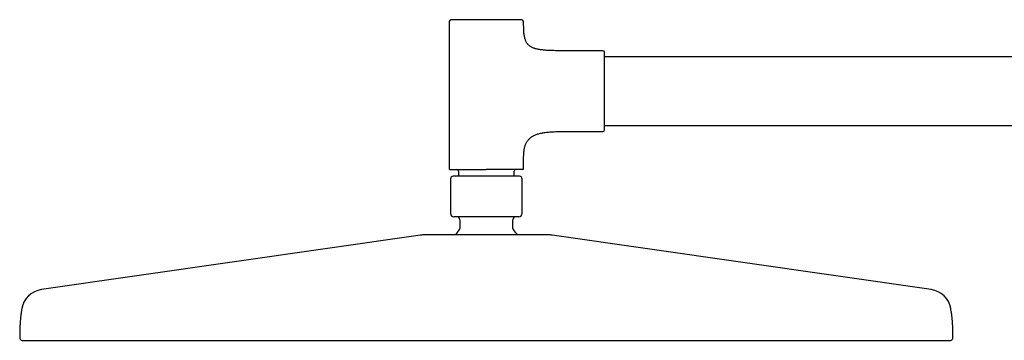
# Model space of a CAD drawing. Header units: millimetres. Extents: x 8 to 1761, y 12 to 2692.
# Tile 16 of 29: x 27 to 344, y 2589 to 2692. Entities that reach past the tile are written whole.
import ezdxf

# ---------------------------------------------------------------- set-up
doc = ezdxf.new("R2010")
doc.units = ezdxf.units.MM

msp = doc.modelspace()

# ---------------------------------------------------------------- linework, layer by layer
at = {"color": 7, "linetype": 'Continuous', "lineweight": 30}
for p, q in [((165, 2691.04), (165, 2644.14)), ((189, 2690.14), (189, 2691.04)), ((214.5, 2682.04), (202, 2682.04)), ((517, 2680.04), (215, 2680.04)), ((202, 2656.04), (214.5, 2656.04)), ((215, 2658.04), (517, 2658.04)), ((189, 2644.14), (189, 2647.95)), ((168, 2643.34), (168, 2641.64)), ((186, 2641.64), (186, 2643.34)), ((165.5, 2640.84), (165.5, 2629.64)), ((188.5, 2629.64), (188.5, 2640.84)), ((168.5, 2627.64), (168.5, 2624.87)), ((185.5, 2624.87), (185.5, 2627.64)), ((155.8, 2622.7), (34.01, 2605.16)), ((319.98, 2605.16), (198.2, 2622.7))]:
    msp.add_line(p, q, dxfattribs=at)
for centre, radius, start, end in [((166, 2691.04), 1, 90, 180), ((188, 2691.04), 1, 0, 90), ((214.5, 2681.54), 0.5, 0, 90), ((214.5, 2656.54), 0.5, 270, 0), ((165.3, 2644.14), 0.3, 180, 270), ((167.5, 2643.34), 0.5, 0, 90), ((186.5, 2643.34), 0.5, 90, 180), ((188.7, 2644.14), 0.3, 270, 0), ((166.3, 2640.84), 0.8, 90, 180), ((187.7, 2640.84), 0.8, 0, 90), ((166.5, 2629.64), 1, 180, 270), ((167.5, 2627.64), 1, 0, 90), ((186.5, 2627.64), 1, 90, 180), ((187.5, 2629.64), 1, 270, 0), ((177, 2615.14), 12.6, 134.3091, 142.8269), ((167.5, 2624.87), 1, 314.3091, 0), ((186.5, 2624.87), 1, 180, 225.6909), ((177, 2615.14), 12.6, 37.1581, 45.6909), ((156.51, 2617.75), 5, 90, 98.1951), ((197.49, 2617.75), 5, 81.8049, 90), ((35.08, 2597.74), 7.5, 98.1951, 169.7661), ((318.92, 2597.74), 7.5, 10.2339, 81.8049), ((27.8, 2589.65), 0.8, 179.8172, 270), ((326.2, 2589.65), 0.8, 270, 0.1828)]:
    msp.add_arc(centre, radius, start, end, dxfattribs=at)
for points, knots in [([(177, 2692.04), (176.81, 2692.04), (176.42, 2692.04), (175.85, 2692.04), (175.27, 2692.04), (174.69, 2692.04), (174.11, 2692.04), (173.52, 2692.04), (172.97, 2692.04), (172.44, 2692.04), (171.94, 2692.04), (171.45, 2692.04), (170.92, 2692.04), (170.36, 2692.04), (169.77, 2692.04), (169.26, 2692.04), (168.83, 2692.04), (168.46, 2692.04), (168.11, 2692.04), (167.81, 2692.04), (167.55, 2692.04), (167.33, 2692.04), (167.13, 2692.04), (166.94, 2692.04), (166.75, 2692.04), (166.56, 2692.04), (166.38, 2692.04), (166.24, 2692.04), (166.13, 2692.04), (166.05, 2692.04), (166.01, 2692.04), (166, 2692.04), (166, 2692.04)], [0, 0, 0, 0, 0.033305, 0.066547, 0.099817, 0.134159, 0.169413, 0.20465, 0.239979, 0.27217, 0.304285, 0.336408, 0.368622, 0.412433, 0.456153, 0.499992, 0.532869, 0.565667, 0.598472, 0.631373, 0.657135, 0.682839, 0.708526, 0.734239, 0.760021, 0.795325, 0.830557, 0.865826, 0.900172, 0.93343, 0.966676, 1, 1, 1, 1]), ([(188, 2692.04), (188, 2692.04), (187.99, 2692.04), (187.94, 2692.04), (187.87, 2692.04), (187.76, 2692.04), (187.62, 2692.04), (187.44, 2692.04), (187.24, 2692.04), (187.01, 2692.04), (186.77, 2692.04), (186.5, 2692.04), (186.18, 2692.04), (185.78, 2692.04), (185.3, 2692.04), (184.83, 2692.04), (184.37, 2692.04), (183.94, 2692.04), (183.49, 2692.04), (183.06, 2692.04), (182.64, 2692.04), (182.26, 2692.04), (181.86, 2692.04), (181.46, 2692.04), (181, 2692.04), (180.48, 2692.04), (179.89, 2692.04), (179.31, 2692.04), (178.72, 2692.04), (178.15, 2692.04), (177.57, 2692.04), (177.19, 2692.04), (177, 2692.04)], [0, 0, 0, 0, 0.033299, 0.06654, 0.099813, 0.134159, 0.169413, 0.204651, 0.239979, 0.27217, 0.304285, 0.336408, 0.368622, 0.412433, 0.456153, 0.499992, 0.532869, 0.565667, 0.598472, 0.631373, 0.657135, 0.682839, 0.708526, 0.734239, 0.760021, 0.795325, 0.830557, 0.865826, 0.900175, 0.933438, 0.966682, 1, 1, 1, 1]), ([(202, 2682.04), (201.66, 2682.04), (201.01, 2682.04), (200.05, 2682.05), (199.14, 2682.06), (198.28, 2682.08), (197.48, 2682.11), (196.72, 2682.15), (196.02, 2682.19), (195.35, 2682.25), (194.73, 2682.32), (194.14, 2682.41), (193.58, 2682.51), (193.07, 2682.63), (192.59, 2682.76), (192.15, 2682.92), (191.74, 2683.09), (191.35, 2683.3), (190.98, 2683.54), (190.63, 2683.82), (190.33, 2684.14), (190.06, 2684.5), (189.82, 2684.89), (189.62, 2685.32), (189.46, 2685.79), (189.32, 2686.28), (189.22, 2686.82), (189.13, 2687.4), (189.07, 2688.02), (189.03, 2688.68), (189, 2689.4), (189, 2689.89), (189, 2690.14)], [0, 0, 0, 0, 0.054827, 0.10684, 0.15611, 0.202712, 0.246724, 0.287504, 0.325943, 0.362124, 0.396138, 0.428718, 0.459264, 0.487908, 0.514798, 0.540106, 0.564027, 0.586781, 0.611806, 0.63604, 0.659935, 0.683954, 0.70855, 0.734143, 0.761109, 0.788806, 0.818341, 0.849925, 0.883737, 0.919934, 0.958648, 1, 1, 1, 1]), ([(215, 2656.54), (215, 2656.55), (215, 2656.55), (215, 2656.59), (215, 2656.66), (215, 2656.75), (215, 2656.87), (215, 2657.02), (215, 2657.21), (215, 2657.42), (215, 2657.66), (215, 2657.94), (215, 2658.24), (215, 2658.58), (215, 2658.94), (215, 2659.34), (215, 2659.76), (215, 2660.2), (215, 2660.67), (215, 2661.16), (215, 2661.67), (215, 2662.16), (215, 2662.63), (215, 2663.07), (215, 2663.52), (215, 2663.97), (215, 2664.5), (215, 2665.09), (215, 2665.75), (215, 2666.42), (215, 2667.08), (215, 2667.74), (215, 2668.39), (215, 2669.02), (215, 2669.61), (215, 2670.19), (215, 2670.75), (215, 2671.33), (215, 2671.91), (215, 2672.5), (215, 2673.08), (215, 2673.65), (215, 2674.23), (215, 2674.8), (215, 2675.35), (215, 2675.89), (215, 2676.42), (215, 2676.93), (215, 2677.42), (215, 2677.89), (215, 2678.33), (215, 2678.75), (215, 2679.14), (215, 2679.48), (215, 2679.78), (215, 2680.03), (215, 2680.26), (215, 2680.47), (215, 2680.69), (215, 2680.91), (215, 2681.11), (215, 2681.27), (215, 2681.39), (215, 2681.48), (215, 2681.53), (215, 2681.54), (215, 2681.54)], [0, 0, 0, 0, 0.0145742, 0.0291196, 0.0436666, 0.0582459, 0.0736954, 0.0891117, 0.1045314, 0.1199908, 0.1360864, 0.1521442, 0.1682053, 0.1843109, 0.2007501, 0.2171488, 0.233551, 0.2500004, 0.2664396, 0.2828384, 0.2992405, 0.31569, 0.3285713, 0.3414231, 0.3542665, 0.3671226, 0.3800125, 0.3976649, 0.4152809, 0.4329149, 0.4500871, 0.4667165, 0.4833389, 0.5, 0.5145717, 0.5291162, 0.5436641, 0.5582459, 0.5736954, 0.5891117, 0.6045314, 0.6199908, 0.6360864, 0.6521442, 0.6682053, 0.6843109, 0.7007501, 0.7171488, 0.733551, 0.7500004, 0.7664396, 0.7828384, 0.7992405, 0.81569, 0.8285713, 0.8414231, 0.8542665, 0.8671226, 0.8800125, 0.8976649, 0.9152809, 0.9329149, 0.9500888, 0.9667199, 0.9833417, 1, 1, 1, 1]), ([(189, 2647.95), (189, 2648.17), (189.01, 2648.6), (189.05, 2649.22), (189.11, 2649.81), (189.2, 2650.37), (189.31, 2650.89), (189.45, 2651.38), (189.61, 2651.84), (189.8, 2652.27), (190.02, 2652.68), (190.27, 2653.06), (190.55, 2653.41), (190.85, 2653.73), (191.18, 2654.03), (191.53, 2654.3), (191.91, 2654.54), (192.33, 2654.77), (192.79, 2654.98), (193.3, 2655.18), (193.84, 2655.35), (194.41, 2655.49), (195.01, 2655.62), (195.64, 2655.72), (196.3, 2655.81), (197.05, 2655.89), (197.9, 2655.95), (198.86, 2656), (199.87, 2656.03), (200.92, 2656.04), (201.63, 2656.04), (202, 2656.04)], [0, 0, 0, 0, 0.036982, 0.071972, 0.105096, 0.13649, 0.166301, 0.194691, 0.22183, 0.247906, 0.273935, 0.299264, 0.324121, 0.348737, 0.373336, 0.398129, 0.423309, 0.449053, 0.478323, 0.508642, 0.540154, 0.572976, 0.6072, 0.642901, 0.680131, 0.718934, 0.769987, 0.823607, 0.879813, 0.938612, 1, 1, 1, 1]), ([(165.3, 2643.84), (165.3, 2643.84), (165.31, 2643.84), (165.36, 2643.84), (165.44, 2643.84), (165.55, 2643.84), (165.71, 2643.84), (165.89, 2643.84), (166.11, 2643.84), (166.35, 2643.84), (166.61, 2643.84), (166.89, 2643.84), (167.2, 2643.84), (167.55, 2643.84), (167.91, 2643.84), (168.31, 2643.84), (168.72, 2643.84), (169.16, 2643.84), (169.62, 2643.84), (170.1, 2643.84), (170.59, 2643.84), (171.1, 2643.84), (171.62, 2643.84), (172.15, 2643.84), (172.71, 2643.84), (173.3, 2643.84), (173.92, 2643.84), (174.55, 2643.84), (175.17, 2643.84), (175.78, 2643.84), (176.39, 2643.84), (176.8, 2643.84), (177, 2643.84)], [0, 0, 0, 0, 0.033323, 0.066569, 0.099827, 0.134172, 0.169441, 0.204673, 0.239978, 0.27219, 0.304313, 0.336429, 0.368619, 0.401519, 0.434324, 0.467122, 0.5, 0.5329, 0.565705, 0.598503, 0.631381, 0.663593, 0.695716, 0.727831, 0.760022, 0.79535, 0.830587, 0.865842, 0.900183, 0.933453, 0.966695, 1, 1, 1, 1]), ([(188.7, 2643.84), (188.7, 2643.84), (188.69, 2643.84), (188.64, 2643.84), (188.56, 2643.84), (188.45, 2643.84), (188.29, 2643.84), (188.11, 2643.84), (187.89, 2643.84), (187.65, 2643.84), (187.39, 2643.84), (187.11, 2643.84), (186.79, 2643.84), (186.45, 2643.84), (186.09, 2643.84), (185.69, 2643.84), (185.28, 2643.84), (184.84, 2643.84), (184.38, 2643.84), (183.9, 2643.84), (183.44, 2643.84), (183, 2643.84), (182.59, 2643.84), (182.17, 2643.84), (181.74, 2643.84), (181.25, 2643.84), (180.7, 2643.84), (180.08, 2643.84), (179.45, 2643.84), (178.83, 2643.84), (178.22, 2643.84), (177.61, 2643.84), (177.2, 2643.84), (177, 2643.84)], [0, 0, 0, 0, 0.033299, 0.06654, 0.099813, 0.134158, 0.169412, 0.204649, 0.239977, 0.272167, 0.304283, 0.336405, 0.368618, 0.401495, 0.434293, 0.467098, 0.499997, 0.532875, 0.565673, 0.598478, 0.631377, 0.65714, 0.682843, 0.70853, 0.734243, 0.760023, 0.795328, 0.83056, 0.865828, 0.900177, 0.933439, 0.966683, 1, 1, 1, 1]), ([(187.7, 2641.64), (187.7, 2641.64), (187.7, 2641.64), (187.68, 2641.64), (187.66, 2641.64), (187.62, 2641.64), (187.58, 2641.64), (187.54, 2641.64), (187.5, 2641.64), (187.45, 2641.64), (187.39, 2641.64), (187.34, 2641.64), (187.26, 2641.64), (187.17, 2641.64), (187.06, 2641.64), (186.94, 2641.64), (186.81, 2641.64), (186.67, 2641.64), (186.51, 2641.64), (186.34, 2641.64), (186.16, 2641.64), (185.97, 2641.64), (185.77, 2641.64), (185.55, 2641.64), (185.29, 2641.64), (185.01, 2641.64), (184.7, 2641.64), (184.38, 2641.64), (184.03, 2641.64), (183.67, 2641.64), (183.29, 2641.64), (182.89, 2641.64), (182.47, 2641.64), (182, 2641.64), (181.47, 2641.64), (180.87, 2641.64), (180.26, 2641.64), (179.63, 2641.64), (178.99, 2641.64), (178.33, 2641.64), (177.67, 2641.64), (177, 2641.64), (176.33, 2641.64), (175.67, 2641.64), (175.01, 2641.64), (174.41, 2641.64), (173.86, 2641.64), (173.37, 2641.64), (172.89, 2641.64), (172.42, 2641.64), (171.97, 2641.64), (171.53, 2641.64), (171.11, 2641.64), (170.71, 2641.64), (170.33, 2641.64), (169.99, 2641.64), (169.68, 2641.64), (169.4, 2641.64), (169.14, 2641.64), (168.9, 2641.64), (168.66, 2641.64), (168.44, 2641.64), (168.22, 2641.64), (168, 2641.64), (167.8, 2641.64), (167.62, 2641.64), (167.44, 2641.64), (167.3, 2641.64), (167.18, 2641.64), (167.08, 2641.64), (166.98, 2641.64), (166.89, 2641.64), (166.8, 2641.64), (166.71, 2641.64), (166.6, 2641.64), (166.5, 2641.64), (166.43, 2641.64), (166.37, 2641.64), (166.33, 2641.64), (166.3, 2641.64), (166.3, 2641.64), (166.3, 2641.64)], [0, 0, 0, 0, 0.009496, 0.018984, 0.028471, 0.037967, 0.048139, 0.05517, 0.062198, 0.069225, 0.076256, 0.083293, 0.090339, 0.100436, 0.110518, 0.120596, 0.13068, 0.140779, 0.151657, 0.162294, 0.17292, 0.183545, 0.194182, 0.204842, 0.217884, 0.23093, 0.244289, 0.257942, 0.27161, 0.285835, 0.300064, 0.31456, 0.329297, 0.344052, 0.363024, 0.382011, 0.401417, 0.420838, 0.440544, 0.460265, 0.480124, 0.499999, 0.519858, 0.539733, 0.559438, 0.579159, 0.594686, 0.610213, 0.62558, 0.640756, 0.65595, 0.67069, 0.685432, 0.699928, 0.714151, 0.728392, 0.73977, 0.751149, 0.762541, 0.77341, 0.784279, 0.795161, 0.806457, 0.817732, 0.829, 0.840274, 0.851569, 0.862104, 0.87003, 0.87795, 0.885868, 0.89379, 0.90172, 0.909664, 0.923366, 0.937055, 0.950757, 0.963678, 0.975781, 0.987882, 1, 1, 1, 1]), ([(187.5, 2628.64), (187.5, 2628.64), (187.49, 2628.64), (187.45, 2628.64), (187.37, 2628.64), (187.27, 2628.64), (187.14, 2628.64), (186.97, 2628.64), (186.77, 2628.64), (186.56, 2628.64), (186.33, 2628.64), (186.07, 2628.64), (185.76, 2628.64), (185.38, 2628.64), (184.92, 2628.64), (184.47, 2628.64), (184.03, 2628.64), (183.62, 2628.64), (183.19, 2628.64), (182.78, 2628.64), (182.39, 2628.64), (182.02, 2628.64), (181.64, 2628.64), (181.26, 2628.64), (180.82, 2628.64), (180.32, 2628.64), (179.76, 2628.64), (179.2, 2628.64), (178.65, 2628.64), (178.1, 2628.64), (177.55, 2628.64), (177, 2628.64), (176.45, 2628.64), (175.9, 2628.64), (175.35, 2628.64), (174.8, 2628.64), (174.24, 2628.64), (173.68, 2628.64), (173.15, 2628.64), (172.64, 2628.64), (172.17, 2628.64), (171.7, 2628.64), (171.2, 2628.64), (170.66, 2628.64), (170.1, 2628.64), (169.61, 2628.64), (169.2, 2628.64), (168.85, 2628.64), (168.52, 2628.64), (168.23, 2628.64), (167.98, 2628.64), (167.77, 2628.64), (167.58, 2628.64), (167.4, 2628.64), (167.21, 2628.64), (167.03, 2628.64), (166.86, 2628.64), (166.73, 2628.64), (166.62, 2628.64), (166.55, 2628.64), (166.51, 2628.64), (166.5, 2628.64), (166.5, 2628.64)], [0, 0, 0, 0, 0.016653, 0.033273, 0.049908, 0.067079, 0.084706, 0.102325, 0.11999, 0.136085, 0.152142, 0.168204, 0.184311, 0.206216, 0.228076, 0.249996, 0.266434, 0.282833, 0.299236, 0.315687, 0.328567, 0.341419, 0.354263, 0.367119, 0.38001, 0.397662, 0.415278, 0.432913, 0.450086, 0.466715, 0.483338, 0.5, 0.516649, 0.533269, 0.549906, 0.567079, 0.584706, 0.602325, 0.61999, 0.636085, 0.652142, 0.668204, 0.684311, 0.706216, 0.728076, 0.749996, 0.766434, 0.782833, 0.799236, 0.815687, 0.828567, 0.841419, 0.854263, 0.867119, 0.88001, 0.897662, 0.915278, 0.932913, 0.950088, 0.966719, 0.983341, 1, 1, 1, 1]), ([(197.49, 2622.75), (197.49, 2622.75), (197.48, 2622.75), (197.45, 2622.75), (197.39, 2622.75), (197.3, 2622.75), (197.2, 2622.75), (197.07, 2622.75), (196.93, 2622.75), (196.79, 2622.75), (196.63, 2622.75), (196.45, 2622.75), (196.26, 2622.75), (196.03, 2622.75), (195.74, 2622.75), (195.39, 2622.75), (195.01, 2622.75), (194.6, 2622.75), (194.15, 2622.75), (193.68, 2622.75), (193.17, 2622.75), (192.64, 2622.75), (192.08, 2622.75), (191.49, 2622.75), (190.88, 2622.75), (190.25, 2622.75), (189.59, 2622.75), (188.92, 2622.75), (188.26, 2622.75), (187.63, 2622.75), (187.03, 2622.75), (186.43, 2622.75), (185.81, 2622.75), (185.18, 2622.75), (184.53, 2622.75), (183.85, 2622.75), (183.15, 2622.75), (182.43, 2622.75), (181.72, 2622.75), (181, 2622.75), (180.25, 2622.75), (179.47, 2622.75), (178.65, 2622.75), (177.83, 2622.75), (177.04, 2622.75), (176.3, 2622.75), (175.6, 2622.75), (174.9, 2622.75), (174.21, 2622.75), (173.51, 2622.75), (172.85, 2622.75), (172.23, 2622.75), (171.67, 2622.75), (171.11, 2622.75), (170.55, 2622.75), (170, 2622.75), (169.38, 2622.75), (168.69, 2622.75), (167.94, 2622.75), (167.21, 2622.75), (166.49, 2622.75), (165.78, 2622.75), (165.08, 2622.75), (164.41, 2622.75), (163.75, 2622.75), (163.12, 2622.75), (162.51, 2622.75), (161.92, 2622.75), (161.36, 2622.75), (160.83, 2622.75), (160.32, 2622.75), (159.87, 2622.75), (159.48, 2622.75), (159.13, 2622.75), (158.8, 2622.75), (158.49, 2622.75), (158.21, 2622.75), (157.94, 2622.75), (157.68, 2622.75), (157.45, 2622.75), (157.24, 2622.75), (157.05, 2622.75), (156.9, 2622.75), (156.76, 2622.75), (156.65, 2622.75), (156.57, 2622.75), (156.52, 2622.75), (156.51, 2622.75), (156.51, 2622.75)], [0, 0, 0, 0, 0.010887, 0.021753, 0.032611, 0.043473, 0.054353, 0.065669, 0.074726, 0.083771, 0.092813, 0.101859, 0.110916, 0.119992, 0.132874, 0.145726, 0.158569, 0.171424, 0.184311, 0.197469, 0.210594, 0.223709, 0.236837, 0.25, 0.263158, 0.276283, 0.289399, 0.302527, 0.31569, 0.326428, 0.337143, 0.347846, 0.35855, 0.369268, 0.380011, 0.391552, 0.40307, 0.414578, 0.426092, 0.437628, 0.448756, 0.461567, 0.474364, 0.487168, 0.5, 0.510885, 0.521751, 0.532609, 0.543472, 0.554353, 0.565669, 0.574726, 0.583771, 0.592813, 0.601859, 0.610916, 0.619992, 0.632874, 0.645726, 0.658569, 0.671424, 0.684311, 0.697469, 0.710594, 0.723709, 0.736837, 0.75, 0.763158, 0.776283, 0.789399, 0.802527, 0.81569, 0.826428, 0.837143, 0.847846, 0.85855, 0.869268, 0.880011, 0.891552, 0.90307, 0.914578, 0.926092, 0.937628, 0.948757, 0.961568, 0.974366, 0.987169, 1, 1, 1, 1]), ([(27.7, 2599.07), (27.65, 2598.8), (27.54, 2598.17), (27.4, 2597.18), (27.27, 2596.11), (27.17, 2595.05), (27.11, 2594.11), (27.07, 2593.28), (27.04, 2592.55), (27.02, 2591.81), (27.01, 2591.03), (27, 2590.31), (27, 2589.85), (27, 2589.66)], [0, 0, 0, 0, 0.0876615, 0.2028595, 0.3167943, 0.4292803, 0.5418054, 0.6165887, 0.6929888, 0.7716327, 0.8531431, 0.9381395, 1, 1, 1, 1]), ([(327, 2589.66), (327, 2589.88), (327, 2590.39), (326.99, 2591.17), (326.97, 2592.01), (326.95, 2592.82), (326.92, 2593.6), (326.87, 2594.37), (326.81, 2595.22), (326.72, 2596.17), (326.59, 2597.22), (326.45, 2598.19), (326.34, 2598.81), (326.3, 2599.07)], [0, 0, 0, 0, 0.069747, 0.16192, 0.250078, 0.335027, 0.417576, 0.498542, 0.578745, 0.68929, 0.801259, 0.914432, 1, 1, 1, 1]), ([(27.8, 2588.85), (27.8, 2588.85), (27.81, 2588.85), (27.87, 2588.85), (27.97, 2588.85), (28.1, 2588.85), (28.28, 2588.85), (28.5, 2588.85), (28.75, 2588.85), (29.03, 2588.85), (29.34, 2588.85), (29.69, 2588.85), (30.07, 2588.85), (30.49, 2588.85), (30.95, 2588.85), (31.45, 2588.85), (31.98, 2588.85), (32.55, 2588.85), (33.16, 2588.85), (33.81, 2588.85), (34.49, 2588.85), (35.19, 2588.85), (35.91, 2588.85), (36.66, 2588.85), (37.45, 2588.85), (38.19, 2588.85), (38.86, 2588.85), (39.46, 2588.85), (40.07, 2588.85), (40.7, 2588.85), (41.34, 2588.85), (42.04, 2588.85), (42.79, 2588.85), (43.61, 2588.85), (44.45, 2588.85), (45.44, 2588.85), (46.59, 2588.85), (47.91, 2588.85), (49.27, 2588.85), (50.67, 2588.85), (52.08, 2588.85), (53.48, 2588.85), (54.87, 2588.85), (56.3, 2588.85), (57.76, 2588.85), (59.25, 2588.85), (60.78, 2588.85), (62.39, 2588.85), (64.1, 2588.85), (65.89, 2588.85), (67.72, 2588.85), (69.59, 2588.85), (71.44, 2588.85), (73.26, 2588.85), (75.05, 2588.85), (76.86, 2588.85), (78.71, 2588.85), (80.58, 2588.85), (82.47, 2588.85), (84.46, 2588.85), (86.53, 2588.85), (88.69, 2588.85), (90.88, 2588.85), (93.1, 2588.85), (95.28, 2588.85), (97.4, 2588.85), (99.47, 2588.85), (101.55, 2588.85), (103.66, 2588.85), (105.78, 2588.85), (107.92, 2588.85), (110.14, 2588.85), (112.43, 2588.85), (114.82, 2588.85), (117.22, 2588.85), (119.64, 2588.85), (121.79, 2588.85), (123.68, 2588.85), (125.28, 2588.85), (126.9, 2588.85), (128.52, 2588.85), (130.14, 2588.85), (131.65, 2588.85), (133.06, 2588.85), (134.35, 2588.85), (135.63, 2588.85), (136.91, 2588.85), (138.18, 2588.85), (139.79, 2588.85), (141.73, 2588.85), (144.01, 2588.85), (146.31, 2588.85), (148.6, 2588.85), (150.87, 2588.85), (153.13, 2588.85), (155.38, 2588.85), (157.64, 2588.85), (159.9, 2588.85), (162.16, 2588.85), (164.4, 2588.85), (166.74, 2588.85), (169.21, 2588.85), (171.8, 2588.85), (174.4, 2588.85), (176.94, 2588.85), (179.41, 2588.85), (181.81, 2588.85), (184.21, 2588.85), (186.62, 2588.85), (189.03, 2588.85), (191.46, 2588.85), (193.85, 2588.85), (196.18, 2588.85), (198.44, 2588.85), (200.69, 2588.85), (202.95, 2588.85), (205.23, 2588.85), (207.52, 2588.85), (209.81, 2588.85), (212.09, 2588.85), (214.37, 2588.85), (216.65, 2588.85), (218.93, 2588.85), (221.18, 2588.85), (223.39, 2588.85), (225.54, 2588.85), (227.68, 2588.85), (229.8, 2588.85), (231.7, 2588.85), (233.37, 2588.85), (234.82, 2588.85), (236.25, 2588.85), (237.69, 2588.85), (239.11, 2588.85), (240.61, 2588.85), (242.19, 2588.85), (243.84, 2588.85), (245.49, 2588.85), (247.38, 2588.85), (249.49, 2588.85), (251.82, 2588.85), (254.12, 2588.85), (256.4, 2588.85), (258.59, 2588.85), (260.69, 2588.85), (262.71, 2588.85), (264.71, 2588.85), (266.69, 2588.85), (268.64, 2588.85), (270.57, 2588.85), (272.54, 2588.85), (274.55, 2588.85), (276.59, 2588.85), (278.59, 2588.85), (280.57, 2588.85), (282.45, 2588.85), (284.24, 2588.85), (285.94, 2588.85), (287.61, 2588.85), (289.25, 2588.85), (290.86, 2588.85), (292.44, 2588.85), (294.04, 2588.85), (295.65, 2588.85), (297.27, 2588.85), (298.85, 2588.85), (300.39, 2588.85), (301.83, 2588.85), (303.2, 2588.85), (304.48, 2588.85), (305.72, 2588.85), (306.94, 2588.85), (308.11, 2588.85), (309.25, 2588.85), (310.39, 2588.85), (311.51, 2588.85), (312.63, 2588.85), (313.71, 2588.85), (314.74, 2588.85), (315.62, 2588.85), (316.35, 2588.85), (316.95, 2588.85), (317.54, 2588.85), (318.1, 2588.85), (318.65, 2588.85), (319.14, 2588.85), (319.58, 2588.85), (319.97, 2588.85), (320.35, 2588.85), (320.71, 2588.85), (321.06, 2588.85), (321.49, 2588.85), (321.98, 2588.85), (322.51, 2588.85), (323.01, 2588.85), (323.48, 2588.85), (323.9, 2588.85), (324.28, 2588.85), (324.63, 2588.85), (324.94, 2588.85), (325.22, 2588.85), (325.46, 2588.85), (325.67, 2588.85), (325.85, 2588.85), (326, 2588.85), (326.11, 2588.85), (326.19, 2588.85), (326.19, 2588.85), (326.2, 2588.85)], [0, 0, 0, 0, 0.005134, 0.010266, 0.015397, 0.020528, 0.02566, 0.030868, 0.036174, 0.041036, 0.045898, 0.050759, 0.055623, 0.060555, 0.065564, 0.070571, 0.075577, 0.080583, 0.085591, 0.090649, 0.095785, 0.100626, 0.105465, 0.110305, 0.115146, 0.11999, 0.123327, 0.126664, 0.129999, 0.133333, 0.136667, 0.140002, 0.143932, 0.147863, 0.151796, 0.15579, 0.161495, 0.167197, 0.1729, 0.178603, 0.18431, 0.189554, 0.194795, 0.200034, 0.205273, 0.210514, 0.215756, 0.221022, 0.226818, 0.232613, 0.238406, 0.244201, 0.25, 0.255272, 0.260541, 0.265809, 0.271076, 0.276344, 0.281614, 0.286866, 0.292632, 0.298395, 0.304158, 0.309922, 0.31569, 0.320879, 0.326064, 0.331249, 0.336432, 0.341617, 0.346805, 0.351933, 0.35755, 0.363164, 0.368777, 0.374392, 0.38001, 0.383672, 0.387332, 0.390992, 0.39465, 0.398309, 0.401967, 0.404842, 0.407718, 0.410595, 0.413418, 0.416223, 0.419028, 0.424034, 0.42904, 0.434046, 0.439055, 0.443998, 0.448863, 0.453725, 0.458586, 0.463448, 0.468311, 0.473118, 0.477823, 0.483367, 0.48891, 0.494454, 0.5, 0.505134, 0.510266, 0.515397, 0.520528, 0.52566, 0.530868, 0.536174, 0.541036, 0.545898, 0.550759, 0.555623, 0.560555, 0.565564, 0.570571, 0.575577, 0.580583, 0.585591, 0.590649, 0.595785, 0.600626, 0.605465, 0.610305, 0.615146, 0.61999, 0.623327, 0.626664, 0.629999, 0.633333, 0.636667, 0.640002, 0.643932, 0.647863, 0.651796, 0.65579, 0.661495, 0.667197, 0.6729, 0.678603, 0.68431, 0.689554, 0.694795, 0.700034, 0.705273, 0.710514, 0.715756, 0.721022, 0.726818, 0.732613, 0.738406, 0.744201, 0.75, 0.755272, 0.760541, 0.765809, 0.771076, 0.776344, 0.781614, 0.786866, 0.792632, 0.798395, 0.804158, 0.809922, 0.81569, 0.820879, 0.826064, 0.831249, 0.836432, 0.841617, 0.846805, 0.851933, 0.85755, 0.863164, 0.868777, 0.874392, 0.88001, 0.883672, 0.887332, 0.890992, 0.89465, 0.898309, 0.901967, 0.904842, 0.907718, 0.910595, 0.913418, 0.916223, 0.919028, 0.924034, 0.92904, 0.934046, 0.939055, 0.943998, 0.948863, 0.953725, 0.958586, 0.963448, 0.968311, 0.973117, 0.977823, 0.983367, 0.98891, 0.994454, 1, 1, 1, 1])]:
    msp.add_open_spline(points, degree=3, knots=knots, dxfattribs=at)

doc.saveas('drawing.dxf')
